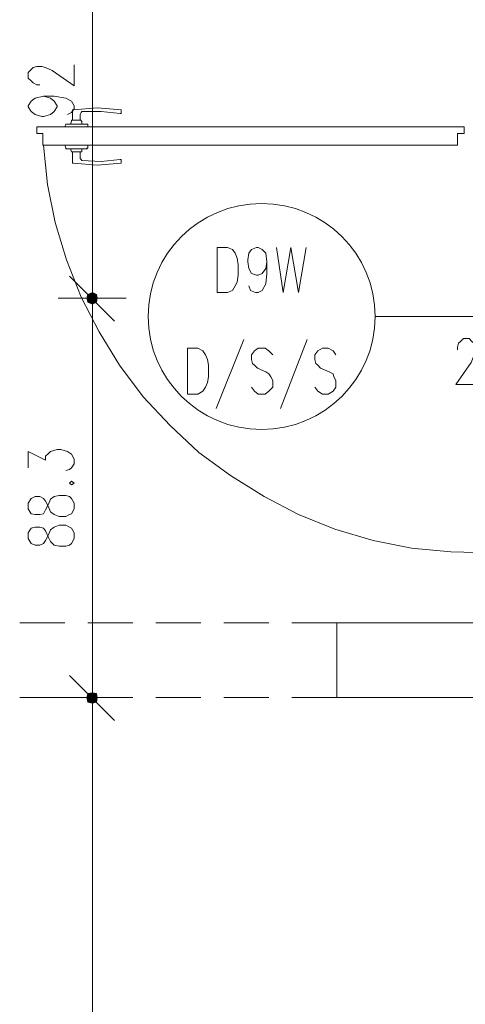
# Model space of a CAD drawing. Header units: millimetres. Extents: x -1096 to 3960, y -1899 to 666.
# Tile 59 of 75: x 3090 to 3188, y -950 to -732. Entities that reach past the tile are written whole.
import ezdxf

# ---------------------------------------------------------------- set-up
doc = ezdxf.new("R2010")
doc.units = ezdxf.units.MM
doc.layers.add('C00-00-00', color=7, linetype='Continuous')
doc.layers.add('CB9-B9-B9', color=7, linetype='Continuous', true_color=0xb9b9b9)

msp = doc.modelspace()

# ---------------------------------------------------------------- hatches: boundary and pattern name
at = {"layer": 'C00-00-00'}
h = msp.add_hatch(color=256, dxfattribs=at)
h.dxf.hatch_style = 2
h.paths.add_polyline_path([(3105.981, -792.317), (3104.92, -792.74), (3104.92, -794.435)])
h = msp.add_hatch(color=256, dxfattribs=at)
h.dxf.hatch_style = 2
h.paths.add_polyline_path([(3105.981, -792.317), (3105.981, -794.859), (3104.92, -794.435)])
h = msp.add_hatch(color=256, dxfattribs=at)
h.dxf.hatch_style = 2
h.paths.add_polyline_path([(3104.92, -794.435), (3105.981, -794.859), (3105.981, -792.317)])
h = msp.add_hatch(color=256, dxfattribs=at)
h.dxf.hatch_style = 2
h.paths.add_polyline_path([(3104.92, -794.435), (3104.92, -792.74), (3105.981, -792.317)])
h = msp.add_hatch(color=256, dxfattribs=at)
h.dxf.hatch_style = 2
h.paths.add_polyline_path([(3106.824, -792.74), (3105.981, -792.317), (3105.981, -794.859)])
h = msp.add_hatch(color=256, dxfattribs=at)
h.dxf.hatch_style = 2
h.paths.add_polyline_path([(3105.981, -794.859), (3105.981, -792.317), (3106.824, -792.74)])
h = msp.add_hatch(color=256, dxfattribs=at)
h.dxf.hatch_style = 2
h.paths.add_polyline_path([(3104.92, -792.74), (3104.92, -794.435), (3104.71, -793.588)])
h = msp.add_hatch(color=256, dxfattribs=at)
h.dxf.hatch_style = 2
h.paths.add_polyline_path([(3104.71, -793.588), (3104.92, -794.435), (3104.92, -792.74)])
h = msp.add_hatch(color=256, dxfattribs=at)
h.dxf.hatch_style = 2
h.paths.add_polyline_path([(3106.824, -792.74), (3106.824, -794.435), (3105.981, -794.859)])
h = msp.add_hatch(color=256, dxfattribs=at)
h.dxf.hatch_style = 2
h.paths.add_polyline_path([(3105.981, -794.859), (3106.824, -794.435), (3106.824, -792.74)])
h = msp.add_hatch(color=256, dxfattribs=at)
h.dxf.hatch_style = 2
h.paths.add_polyline_path([(3107.038, -793.588), (3106.824, -792.74), (3106.824, -794.435)])
h = msp.add_hatch(color=256, dxfattribs=at)
h.dxf.hatch_style = 2
h.paths.add_polyline_path([(3106.824, -794.435), (3106.824, -792.74), (3107.038, -793.588)])
h = msp.add_hatch(color=256, dxfattribs=at)
h.dxf.hatch_style = 2
h.paths.add_polyline_path([(3104.92, -881.011), (3104.92, -882.916), (3104.71, -881.859)])
h = msp.add_hatch(color=256, dxfattribs=at)
h.dxf.hatch_style = 2
h.paths.add_polyline_path([(3104.71, -881.859), (3104.92, -882.916), (3104.92, -881.011)])
h = msp.add_hatch(color=256, dxfattribs=at)
h.dxf.hatch_style = 2
h.paths.add_polyline_path([(3105.981, -880.798), (3104.92, -881.011), (3104.92, -882.916)])
h = msp.add_hatch(color=256, dxfattribs=at)
h.dxf.hatch_style = 2
h.paths.add_polyline_path([(3105.981, -880.798), (3105.981, -883.126), (3104.92, -882.916)])
h = msp.add_hatch(color=256, dxfattribs=at)
h.dxf.hatch_style = 2
h.paths.add_polyline_path([(3104.92, -882.916), (3105.981, -883.126), (3105.981, -880.798)])
h = msp.add_hatch(color=256, dxfattribs=at)
h.dxf.hatch_style = 2
h.paths.add_polyline_path([(3104.92, -882.916), (3104.92, -881.011), (3105.981, -880.798)])
h = msp.add_hatch(color=256, dxfattribs=at)
h.dxf.hatch_style = 2
h.paths.add_polyline_path([(3106.824, -881.011), (3105.981, -880.798), (3105.981, -883.126)])
h = msp.add_hatch(color=256, dxfattribs=at)
h.dxf.hatch_style = 2
h.paths.add_polyline_path([(3105.981, -883.126), (3105.981, -880.798), (3106.824, -881.011)])
h = msp.add_hatch(color=256, dxfattribs=at)
h.dxf.hatch_style = 2
h.paths.add_polyline_path([(3106.824, -881.011), (3106.824, -882.916), (3105.981, -883.126)])
h = msp.add_hatch(color=256, dxfattribs=at)
h.dxf.hatch_style = 2
h.paths.add_polyline_path([(3105.981, -883.126), (3106.824, -882.916), (3106.824, -881.011)])
h = msp.add_hatch(color=256, dxfattribs=at)
h.dxf.hatch_style = 2
h.paths.add_polyline_path([(3107.038, -881.859), (3106.824, -881.011), (3106.824, -882.916)])
h = msp.add_hatch(color=256, dxfattribs=at)
h.dxf.hatch_style = 2
h.paths.add_polyline_path([(3106.824, -882.916), (3106.824, -881.011), (3107.038, -881.859)])

# ---------------------------------------------------------------- linework, layer by layer
at = {"layer": 'C00-00-00', "lineweight": 0}
for points in [[(3105.981, -706.588), (3105.981, -788.718)], [(3094.336, -746.382), (3093.702, -746.382), (3092.855, -745.958), (3092.431, -745.538), (3091.797, -744.901), (3091.797, -743.63), (3092.431, -742.996), (3092.855, -742.572), (3093.702, -742.359), (3094.759, -742.359), (3095.607, -742.572), (3097.087, -743.206), (3101.958, -746.595), (3101.958, -741.935)], [(3095.183, -748.924), (3096.664, -749.347), (3097.511, -749.981), (3098.149, -751.038), (3098.149, -751.252), (3097.511, -752.309), (3096.664, -752.943), (3095.183, -753.366), (3094.759, -753.366), (3093.278, -752.943), (3092.431, -752.309), (3091.797, -751.252), (3091.797, -751.038), (3092.431, -749.981), (3093.278, -749.347), (3095.183, -748.924), (3097.511, -748.924), (3100.049, -749.347), (3101.32, -749.981), (3101.958, -751.038), (3101.958, -751.675), (3101.32, -752.519), (3100.477, -752.943)], [(3101.534, -751.885), (3101.744, -751.885)], [(3101.534, -751.885), (3101.534, -754.214)], [(3101.744, -751.885), (3107.038, -751.462), (3112.328, -751.885)], [(3103.229, -754.214), (3103.229, -752.943), (3103.439, -752.519), (3103.652, -752.309), (3107.881, -752.309), (3112.118, -752.733)], [(3112.328, -752.519), (3112.328, -752.733), (3112.118, -752.733)], [(3112.328, -751.885), (3112.328, -752.099)], [(3112.328, -752.519), (3112.328, -752.099)], [(3099.839, -755.695), (3100.049, -755.061), (3104.92, -755.061), (3104.92, -755.695)], [(3101.32, -754.427), (3101.11, -755.061)], [(3103.439, -754.214), (3101.32, -754.214)], [(3101.32, -754.427), (3101.32, -754.214)], [(3103.439, -754.214), (3103.439, -754.427), (3103.652, -754.427)], [(3103.652, -755.061), (3103.652, -754.427)], [(3093.702, -757.179), (3093.702, -755.695)], [(3188.11, -755.695), (3093.702, -755.695)], [(3094.973, -759.718), (3094.973, -757.179), (3093.702, -757.179)], [(3186.629, -759.718), (3186.629, -757.179), (3188.11, -757.179)], [(3188.11, -757.179), (3188.11, -755.695)], [(3094.973, -759.718), (3186.629, -759.718)], [(3099.839, -759.718), (3100.049, -760.351)], [(3104.92, -760.351), (3104.92, -759.718)], [(3100.049, -760.565), (3100.049, -760.351)], [(3100.049, -760.565), (3104.71, -760.565), (3104.92, -760.351)], [(3103.652, -760.565), (3103.652, -761.198), (3101.32, -761.198), (3101.11, -760.565)], [(3112.118, -762.893), (3112.328, -762.893), (3112.328, -763.74), (3107.038, -764.164), (3101.744, -763.74), (3101.534, -763.74), (3101.534, -761.198)], [(3103.229, -761.198), (3103.229, -762.683)], [(3104.71, -760.565), (3104.71, -760.351)], [(3103.652, -763.103), (3103.439, -762.893), (3103.229, -762.683)], [(3112.118, -762.893), (3107.881, -763.317), (3103.652, -763.103)], [(3144.504, -785.542), (3144.294, -787.027), (3143.446, -788.084), (3142.599, -788.508), (3142.175, -788.508), (3141.118, -788.084), (3140.481, -787.027), (3140.271, -785.542), (3140.271, -785.118), (3140.481, -783.637), (3141.118, -782.79), (3142.175, -782.366), (3142.599, -782.366), (3143.446, -782.79), (3144.294, -783.637), (3144.504, -785.542), (3144.504, -788.084), (3144.294, -790.412), (3143.446, -791.893), (3142.599, -792.317), (3141.965, -792.317), (3140.904, -791.893), (3140.481, -790.836)], [(3146.622, -782.366), (3148.103, -792.317), (3149.797, -782.366), (3151.488, -792.317), (3153.183, -782.366)], [(3105.981, -786.179), (3105.981, -801.206)], [(3105.981, -801.206), (3105.981, -786.179)], [(3110.847, -798.668), (3100.9, -788.718)], [(3100.9, -788.718), (3110.847, -798.668)], [(3098.358, -793.588), (3113.385, -793.588)], [(3113.385, -793.588), (3098.358, -793.588)], [(3105.981, -798.668), (3105.981, -876.988)], [(3168.423, -797.611), (3221.981, -797.611)], [(3139.423, -802.691), (3133.286, -817.931)], [(3153.397, -802.691), (3147.469, -817.931)], [(3186.629, -805.019), (3186.629, -804.382), (3186.839, -803.534), (3187.263, -803.114), (3187.9, -802.477), (3189.168, -802.477), (3189.801, -803.114), (3190.225, -803.534), (3190.652, -804.382), (3190.652, -805.443), (3190.225, -806.286), (3189.591, -807.771), (3186.206, -812.637), (3190.862, -812.637)], [(3145.774, -806.076), (3144.927, -805.229), (3144.08, -804.595), (3142.599, -804.595), (3141.752, -805.229), (3141.118, -806.076), (3141.118, -807.134), (3141.328, -807.981), (3141.752, -808.405), (3142.389, -809.038), (3144.294, -809.885), (3144.927, -810.309), (3145.351, -810.946), (3145.774, -811.79), (3145.774, -813.275), (3144.927, -814.118), (3144.08, -814.756), (3142.599, -814.756), (3141.752, -814.118), (3141.118, -813.275)], [(3159.744, -806.076), (3159.11, -805.229), (3158.053, -804.595), (3156.782, -804.595), (3155.725, -805.229), (3155.087, -806.076), (3155.087, -807.134), (3155.301, -807.981), (3155.725, -808.405), (3156.358, -809.038), (3158.263, -809.885), (3159.11, -810.309), (3159.32, -810.946), (3159.744, -811.79), (3159.744, -813.275), (3159.11, -814.118), (3158.053, -814.756), (3156.782, -814.756), (3155.725, -814.118), (3155.087, -813.275)], [(3091.797, -831.053), (3091.797, -827.458), (3095.607, -829.359), (3095.607, -828.515), (3096.24, -827.878), (3096.664, -827.458), (3098.149, -827.034), (3098.992, -827.034), (3100.477, -827.458), (3101.32, -828.092), (3101.958, -829.149), (3101.958, -830.21), (3101.32, -831.053), (3100.9, -831.477), (3100.049, -831.687)], [(3099.839, -865.347), (3089.893, -865.347)], [(3114.87, -865.347), (3104.92, -865.347)], [(3129.897, -865.347), (3119.95, -865.347)], [(3144.927, -865.347), (3134.977, -865.347)], [(3159.958, -871.061), (3159.958, -865.347), (3150.007, -865.347)], [(3105.981, -874.45), (3105.981, -889.477)], [(3105.981, -889.477), (3105.981, -874.45)], [(3110.847, -886.939), (3100.9, -876.988)], [(3100.9, -876.988), (3110.847, -886.939)], [(3150.007, -881.859), (3159.958, -881.859), (3159.958, -876.141)], [(3089.893, -881.859), (3099.839, -881.859)], [(3098.358, -881.859), (3113.385, -881.859)], [(3113.385, -881.859), (3098.358, -881.859)], [(3104.92, -881.859), (3114.87, -881.859)], [(3119.95, -881.859), (3129.897, -881.859)], [(3134.977, -881.859), (3144.927, -881.859)], [(3105.981, -886.939), (3105.981, -1095.019)]]:
    msp.add_lwpolyline(points, dxfattribs=at)
for points in [[(3133.496, -792.317), (3133.496, -782.366), (3135.824, -782.366), (3136.885, -782.79), (3137.519, -783.637), (3137.942, -784.695), (3138.152, -786.179), (3138.152, -788.508), (3137.942, -789.988), (3137.519, -790.836), (3136.885, -791.893), (3135.824, -792.317)], [(3105.981, -794.859), (3106.824, -794.435), (3107.038, -793.588), (3106.824, -792.74), (3105.981, -792.317), (3104.92, -792.74), (3104.71, -793.588), (3104.92, -794.435)], [(3105.981, -792.317), (3104.92, -792.74), (3104.71, -793.588), (3104.92, -794.435), (3105.981, -794.859), (3106.824, -794.435), (3107.038, -793.588), (3106.824, -792.74)], [(3126.935, -814.756), (3126.935, -804.595), (3129.263, -804.595), (3130.32, -805.229), (3130.958, -806.076), (3131.381, -807.134), (3131.591, -808.405), (3131.591, -810.946), (3131.381, -812.214), (3130.958, -813.275), (3130.32, -814.118), (3129.263, -814.756)], [(3100.9, -834.439), (3101.32, -834.863), (3101.958, -834.439), (3101.32, -834.019)], [(3091.797, -840.156), (3092.431, -841.214), (3093.278, -841.427), (3094.336, -841.427), (3095.183, -841.214), (3095.607, -840.366), (3096.24, -839.099), (3096.664, -838.038), (3097.511, -837.405), (3098.572, -837.191), (3100.049, -837.191), (3100.9, -837.405), (3101.32, -837.828), (3101.958, -838.885), (3101.958, -840.156), (3101.32, -841.214), (3100.9, -841.427), (3100.049, -841.851), (3098.572, -841.851), (3097.511, -841.427), (3096.664, -840.79), (3096.24, -839.733), (3095.607, -838.462), (3095.183, -837.828), (3094.336, -837.405), (3093.278, -837.405), (3092.431, -837.828), (3091.797, -838.885)], [(3091.797, -846.718), (3092.431, -847.775), (3093.278, -848.198), (3094.336, -848.198), (3095.183, -847.775), (3095.607, -847.141), (3096.24, -845.87), (3096.664, -844.813), (3097.511, -844.179), (3098.572, -843.756), (3100.049, -843.756), (3100.9, -844.179), (3101.32, -844.389), (3101.958, -845.447), (3101.958, -846.718), (3101.32, -847.775), (3100.9, -848.198), (3100.049, -848.412), (3098.572, -848.412), (3097.511, -848.198), (3096.664, -847.355), (3096.24, -846.508), (3095.607, -845.023), (3095.183, -844.389), (3094.336, -844.179), (3093.278, -844.179), (3092.431, -844.389), (3091.797, -845.447)], [(3505.629, -963.355), (3208.431, -963.355), (3208.431, -987.908), (3191.92, -987.908), (3191.92, -881.859), (3159.958, -881.859), (3159.958, -865.347), (3191.92, -865.347), (3191.92, -858.149), (3213.511, -858.149), (3213.511, -936.046), (3505.629, -936.046)], [(3105.981, -883.126), (3106.824, -882.916), (3107.038, -881.859), (3106.824, -881.011), (3105.981, -880.798), (3104.92, -881.011), (3104.71, -881.859), (3104.92, -882.916)], [(3105.981, -880.798), (3104.92, -881.011), (3104.71, -881.859), (3104.92, -882.916), (3105.981, -883.126), (3106.824, -882.916), (3107.038, -881.859), (3106.824, -881.011)]]:
    msp.add_lwpolyline(points, close=True, dxfattribs=at)
msp.add_ellipse((3143.339, -797.609), major_axis=(-25.084, 0), ratio=0.995815, start_param=0, end_param=6.283185, dxfattribs=at)
at = {"layer": 'CB9-B9-B9', "lineweight": 0}
msp.add_lwpolyline([(3193.828, -849.893), (3185.149, -849.683), (3176.469, -848.836), (3168, -847.141), (3159.534, -844.603), (3151.488, -841.427), (3143.87, -837.405), (3136.462, -832.748), (3129.473, -827.668), (3123.126, -821.74), (3117.198, -815.389), (3111.908, -808.405), (3107.462, -800.996), (3103.439, -793.374), (3100.263, -785.118), (3097.725, -776.863), (3096.03, -768.397), (3095.183, -759.718)], dxfattribs=at)

doc.saveas('drawing.dxf')
